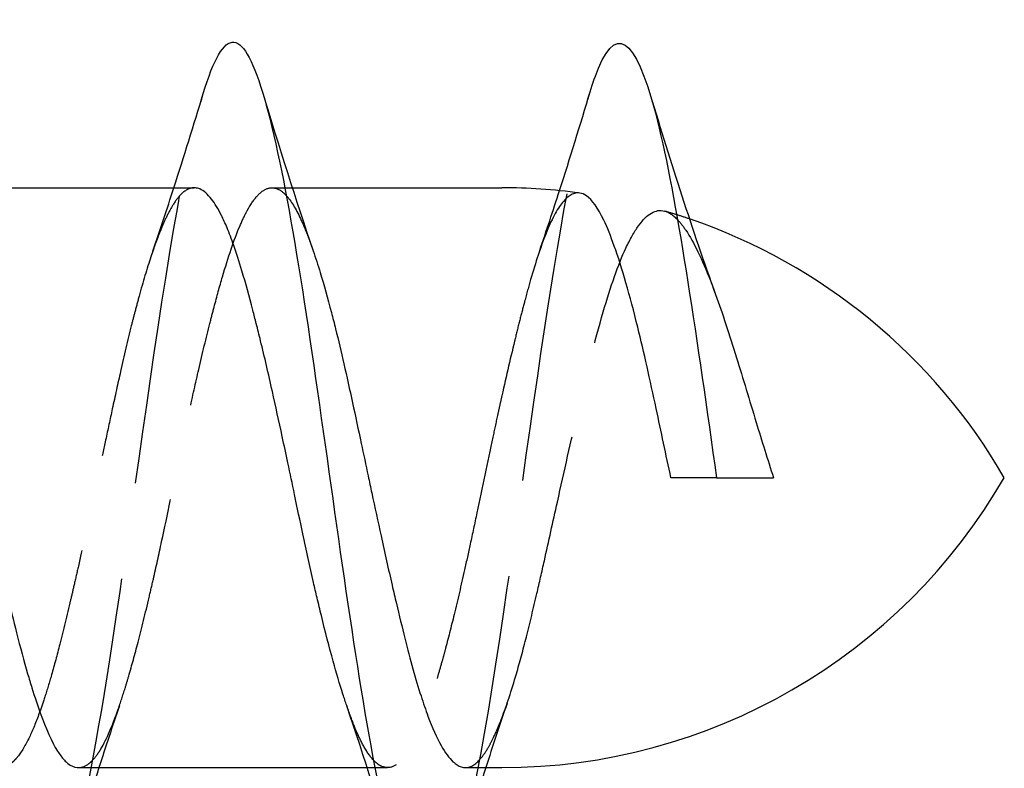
# Model space of a CAD drawing. Header units: millimetres. Extents: x -168 to 186, y -85 to 278.
# Tile 37 of 44: x 149.36 to 154.45, y 272.49 to 276.37. Entities that reach past the tile are written whole.
import ezdxf

# ---------------------------------------------------------------- set-up
doc = ezdxf.new("R2010")
doc.units = ezdxf.units.MM
doc.header["$LTSCALE"] = 10
doc.linetypes.add('ALLCAD_Strich', pattern=[0.2, 0.15, -0.05])
doc.layers.add('BESCH_KONT_sich_schn_grun_2d', color=10, linetype='Continuous')

msp = doc.modelspace()

# ---------------------------------------------------------------- linework, layer by layer
at = {"layer": 'BESCH_KONT_sich_schn_grun_2d', "linetype": 'Continuous'}
for p, q in [((148.7704, 275.497), (150.2615, 275.497)), ((150.7307, 275.497), (150.7308, 275.497)), ((150.7692, 275.497), (151.8529, 275.497)), ((149.6639, 272.497), (151.1567, 272.497)), ((151.1958, 272.497), (151.1959, 272.497)), ((151.6646, 272.497), (151.8529, 272.497))]:
    msp.add_line(p, q, dxfattribs=at)
at = {"layer": 'BESCH_KONT_sich_schn_grun_2d', "linetype": 'ALLCAD_Strich'}
for p, q in [((150.6647, 275.497), (150.7307, 275.497)), ((150.7308, 275.497), (150.7692, 275.497)), ((151.1567, 272.497), (151.1958, 272.497)), ((151.1959, 272.497), (151.2622, 272.497))]:
    msp.add_line(p, q, dxfattribs=at)
at = {"layer": 'BESCH_KONT_sich_schn_grun_2d', "linetype": 'Continuous'}
for centre, start, end in [((151.8529, 272.497), 82.2878, 90), ((151.8529, 272.497), 72.4673, 72.4684), ((151.8529, 272.497), 30, 71.1387), ((151.8529, 275.497), 270, 330)]:
    msp.add_arc(centre, 3, start, end, dxfattribs=at)
at = {"layer": 'BESCH_KONT_sich_schn_grun_2d', "linetype": 'ALLCAD_Strich'}
for start, end in [(72.4684, 73.6734), (71.1387, 72.4673)]:
    msp.add_arc((151.8529, 272.497), 3, start, end, dxfattribs=at)
at = {"layer": 'BESCH_KONT_sich_schn_grun_2d', "linetype": 'Continuous'}
for points, knots in [([(152.3099, 275.994), (152.324, 276.0409), (152.3382, 276.0816), (152.3523, 276.1156), (152.457, 276.3667), (152.5617, 276.2441), (152.6664, 275.8059), (152.7653, 275.3919), (152.8642, 274.6958), (152.9631, 273.997)], [48.213198, 48.213198, 48.213198, 48.213198, 48.34657, 48.34657, 48.34657, 49.333235, 49.333235, 49.333235, 50.265465, 50.265465, 50.265465, 50.265465]), ([(148.3062, 275.9805), (148.3987, 276.2847), (148.4911, 276.3313), (148.5835, 276.0911), (148.6883, 275.8191), (148.7929, 275.1788), (148.8976, 274.4576), (149.0023, 273.7364), (149.107, 272.9343), (149.2117, 272.4109), (149.3164, 271.8875), (149.421, 271.6431), (149.5257, 271.787), (149.5557, 271.8282), (149.5857, 271.9012), (149.6156, 272.0004)], [35.635372, 35.635372, 35.635372, 35.635372, 36.506594, 36.506594, 36.506594, 37.493258, 37.493258, 37.493258, 38.479923, 38.479923, 38.479923, 39.466588, 39.466588, 39.466588, 39.74888, 39.74888, 39.74888, 39.74888]), ([(150.3091, 275.9855), (150.3621, 276.1601), (150.415, 276.2557), (150.4679, 276.2502), (150.5726, 276.2392), (150.6773, 275.8318), (150.782, 275.2112), (150.8867, 274.5906), (150.9914, 273.7566), (151.0961, 273.0831), (151.2008, 272.4096), (151.3054, 271.8969), (151.4101, 271.7747), (151.4798, 271.6934), (151.5494, 271.7852), (151.619, 272.0141)], [41.927695, 41.927695, 41.927695, 41.927695, 42.426582, 42.426582, 42.426582, 43.413247, 43.413247, 43.413247, 44.399911, 44.399911, 44.399911, 45.386576, 45.386576, 45.386576, 46.042741, 46.042741, 46.042741, 46.042741]), ([(151.0506, 272.8182), (151.0441, 272.837), (151.0377, 272.8565), (151.0146, 272.9291), (150.9978, 272.9861), (150.9605, 273.1206), (150.94, 273.1997), (150.9122, 273.3137), (150.9048, 273.3447), (150.8913, 273.4019), (150.8853, 273.428), (150.8606, 273.5363), (150.8422, 273.621), (150.8094, 273.7743), (150.7952, 273.8419), (150.7694, 273.9645), (150.758, 274.0192), (150.7368, 274.1194), (150.7271, 274.1649), (150.7005, 274.2892), (150.6835, 274.3671), (150.6461, 274.5338), (150.6257, 274.6215), (150.5979, 274.7353), (150.5906, 274.765), (150.5772, 274.8179), (150.5712, 274.8414), (150.5464, 274.9367), (150.5278, 275.0044), (150.4949, 275.1142), (150.4808, 275.1584), (150.4551, 275.2316), (150.4437, 275.2618), (150.4226, 275.3126), (150.4129, 275.334), (150.3863, 275.3876), (150.3692, 275.4159), (150.3318, 275.4643), (150.3114, 275.482), (150.2837, 275.4938), (150.2764, 275.4958), (150.2665, 275.4969), (150.264, 275.497), (150.2615, 275.497)], [0.3870569, 0.3870569, 0.3870569, 0.3870569, 0.3963692, 0.3963692, 0.4205464, 0.4205464, 0.4497188, 0.4497188, 0.4603223, 0.4603223, 0.4689947, 0.4689947, 0.4959816, 0.4959816, 0.5168753, 0.5168753, 0.5336275, 0.5336275, 0.5476456, 0.5476456, 0.572118, 0.572118, 0.6012267, 0.6012267, 0.6117503, 0.6117503, 0.6203979, 0.6203979, 0.6476006, 0.6476006, 0.6684016, 0.6684016, 0.6851119, 0.6851119, 0.6991162, 0.6991162, 0.7236324, 0.7236324, 0.7526991, 0.7526991, 0.7631951, 0.7631951, 0.7668182, 0.7668182, 0.7668182, 0.7668182]), ([(152.7273, 273.997), (152.7017, 274.1166), (152.6765, 274.2367), (152.6194, 274.5024), (152.5878, 274.6445), (152.5151, 274.9394), (152.4744, 275.0823), (152.4161, 275.2468), (152.3981, 275.2917), (152.3501, 275.3923), (152.3204, 275.4347), (152.2787, 275.4635), (152.2671, 275.4683), (152.2555, 275.4699)], [0.0000023, 0.0000023, 0.0000023, 0.0000023, 0.0367608, 0.0367608, 0.0831189, 0.0831189, 0.1415415, 0.1415415, 0.1682028, 0.1682028, 0.2126101, 0.2126101, 0.2296115, 0.2296115, 0.2296115, 0.2296115]), ([(148.8753, 275.1789), (148.8925, 275.1282), (148.9098, 275.0722), (148.939, 274.9701), (148.9508, 274.9267), (148.9689, 274.8577), (148.9751, 274.8335), (148.9973, 274.7459), (149.0133, 274.68), (149.0486, 274.5305), (149.0678, 274.4462), (149.0942, 274.3266), (149.1014, 274.2933), (149.1231, 274.1932), (149.1374, 274.1258), (149.1816, 273.9157), (149.2112, 273.773), (149.253, 273.5801), (149.2649, 273.5265), (149.283, 273.4464), (149.2892, 273.4193), (149.3114, 273.324), (149.3274, 273.2578), (149.3627, 273.1193), (149.3819, 273.0484), (149.4083, 272.9577), (149.4155, 272.9334), (149.4372, 272.8632), (149.4515, 272.8199), (149.4957, 272.6969), (149.5253, 272.6305), (149.5671, 272.5642), (149.5789, 272.5485), (149.5971, 272.5292), (149.6033, 272.5234), (149.6255, 272.5058), (149.6415, 272.4988), (149.6597, 272.4971), (149.6618, 272.497), (149.6639, 272.497)], [5.5176655, 5.5176655, 5.5176655, 5.5176655, 5.5429863, 5.5429863, 5.5602007, 5.5602007, 5.5691947, 5.5691947, 5.5921676, 5.5921676, 5.6195248, 5.6195248, 5.6299787, 5.6299787, 5.650743, 5.650743, 5.6945029, 5.6945029, 5.7117171, 5.7117171, 5.7207106, 5.7207106, 5.7436803, 5.7436803, 5.7710448, 5.7710448, 5.7814992, 5.7814992, 5.8022825, 5.8022825, 5.8460104, 5.8460104, 5.8632255, 5.8632255, 5.8722187, 5.8722187, 5.8951858, 5.8951858, 5.8982158, 5.8982158, 5.8982158, 5.8982158]), ([(150.8776, 275.1703), (150.8896, 275.1353), (150.9017, 275.0977), (150.933, 274.9947), (150.9523, 274.9259), (150.9787, 274.8245), (150.986, 274.7959), (151.0076, 274.7086), (151.0219, 274.6483), (151.0662, 274.4547), (151.0958, 274.316), (151.1377, 274.1184), (151.1495, 274.0623), (151.1677, 273.9769), (151.1739, 273.9475), (151.1961, 273.8434), (151.2121, 273.7691), (151.2473, 273.6086), (151.2665, 273.5232), (151.2929, 273.4089), (151.3002, 273.3776), (151.3222, 273.2845), (151.3368, 273.2242), (151.3793, 273.0558), (151.4069, 272.9553), (151.4468, 272.8304), (151.4588, 272.7956), (151.4933, 272.7029), (151.516, 272.6519), (151.5593, 272.5748), (151.5798, 272.5468), (151.6074, 272.5208), (151.6147, 272.5151), (151.6362, 272.5015), (151.6504, 272.497), (151.6646, 272.497)], [6.483877, 6.483877, 6.483877, 6.483877, 6.5011695, 6.5011695, 6.5286317, 6.5286317, 6.5390764, 6.5390764, 6.5598239, 6.5598239, 6.6036463, 6.6036463, 6.6208662, 6.6208662, 6.6298641, 6.6298641, 6.6528547, 6.6528547, 6.6801591, 6.6801591, 6.6906414, 6.6906414, 6.7118817, 6.7118817, 6.7526914, 6.7526914, 6.7700732, 6.7700732, 6.8026776, 6.8026776, 6.8319352, 6.8319352, 6.8423141, 6.8423141, 6.8629949, 6.8629949, 6.8629949, 6.8629949]), ([(152.9582, 274.9448), (152.9937, 274.8471), (153.0295, 274.7365), (153.0995, 274.5102), (153.1331, 274.3978), (153.1973, 274.1875), (153.2271, 274.0913), (153.2576, 273.997)], [0.4864109, 0.4864109, 0.4864109, 0.4864109, 0.5269476, 0.5269476, 0.5631117, 0.5631117, 0.5933457, 0.5933457, 0.5933457, 0.5933457]), ([(152.9631, 273.997), (152.9238, 273.997), (152.8845, 273.997), (152.8059, 273.997), (152.7666, 273.997), (152.7273, 273.997)], [0.0000027, 0.0000027, 0.0000027, 0.0000027, 0.04554197, 0.04554197, 0.09110649, 0.09110649, 0.09110649, 0.09110649]), ([(152.9631, 273.997), (153.0122, 273.997), (153.0613, 273.997), (153.1594, 273.997), (153.2085, 273.997), (153.2576, 273.997)], [-0.1137832, -0.1137832, -0.1137832, -0.1137832, -0.0569094, -0.0569094, -0.0000145, -0.0000145, -0.0000145, -0.0000145]), ([(150.1056, 272.1984), (150.1304, 272.2806), (150.1553, 272.3446), (150.1801, 272.3871), (150.2848, 272.566), (150.3894, 272.3604), (150.4941, 271.8629), (150.5989, 271.3653), (150.7035, 270.5756), (150.8082, 269.8479), (150.9129, 269.1202), (151.0176, 268.4547), (151.1223, 268.1497), (151.2198, 267.8657), (151.3172, 267.8944), (151.4147, 268.2155)], [29.366032, 29.366032, 29.366032, 29.366032, 29.599941, 29.599941, 29.599941, 30.586606, 30.586606, 30.586606, 31.57327, 31.57327, 31.57327, 32.559935, 32.559935, 32.559935, 33.478564, 33.478564, 33.478564, 33.478564]), ([(152.1012, 272.1845), (152.1937, 272.4887), (152.2861, 272.5353), (152.3785, 272.2951), (152.4833, 272.0231), (152.5879, 271.3828), (152.6926, 270.6616), (152.7973, 269.9404), (152.902, 269.1383), (153.0067, 268.6149), (153.1114, 268.0915), (153.216, 267.8471), (153.3207, 267.991), (153.3507, 268.0322), (153.3807, 268.1052), (153.4106, 268.2044)], [35.635372, 35.635372, 35.635372, 35.635372, 36.506594, 36.506594, 36.506594, 37.493258, 37.493258, 37.493258, 38.479923, 38.479923, 38.479923, 39.466588, 39.466588, 39.466588, 39.74888, 39.74888, 39.74888, 39.74888])]:
    msp.add_open_spline(points, degree=3, knots=knots, dxfattribs=at)
at = {"layer": 'BESCH_KONT_sich_schn_grun_2d', "linetype": 'ALLCAD_Strich'}
for points, knots in [([(149.6156, 272.0004), (149.6903, 272.2479), (149.7651, 272.6586), (149.8398, 273.1456), (149.9445, 273.8277), (150.0492, 274.6595), (150.1539, 275.2679), (150.2056, 275.5687), (150.2574, 275.8149), (150.3091, 275.9855)], [39.74888, 39.74888, 39.74888, 39.74888, 40.453253, 40.453253, 40.453253, 41.439917, 41.439917, 41.439917, 41.927695, 41.927695, 41.927695, 41.927695]), ([(151.619, 272.0141), (151.6541, 272.1295), (151.6891, 272.2796), (151.7242, 272.46), (151.8289, 272.9986), (151.9335, 273.8072), (152.0383, 274.5237), (152.1288, 275.1434), (152.2193, 275.694), (152.3099, 275.994)], [46.042741, 46.042741, 46.042741, 46.042741, 46.373241, 46.373241, 46.373241, 47.359905, 47.359905, 47.359905, 48.213198, 48.213198, 48.213198, 48.213198]), ([(150.2615, 275.497), (150.258, 275.497), (150.2545, 275.4967), (150.2324, 275.4933), (150.214, 275.4827), (150.1812, 275.4505), (150.167, 275.4318), (150.1412, 275.3902), (150.1297, 275.3689), (150.1085, 275.3249), (150.0989, 275.303), (150.0723, 275.238), (150.0553, 275.1913), (150.0179, 275.0784), (149.9975, 275.0102), (149.9698, 274.9095), (149.9624, 274.882), (149.949, 274.8307), (149.943, 274.807), (149.9183, 274.708), (149.8998, 274.629), (149.8671, 274.4836), (149.8528, 274.4186), (149.8271, 274.2994), (149.8156, 274.2456), (149.7945, 274.1462), (149.7848, 274.1006), (149.7582, 273.9753), (149.7412, 273.8955), (149.7038, 273.7223), (149.6834, 273.6294), (149.6557, 273.5065), (149.6483, 273.4742), (149.635, 273.4162), (149.629, 273.3902), (149.6042, 273.2847), (149.5857, 273.2082), (149.553, 273.0802), (149.5387, 273.0272), (149.513, 272.9372), (149.5015, 272.8992), (149.4804, 272.8335), (149.4708, 272.8052), (149.4441, 272.732), (149.4272, 272.6908), (149.3897, 272.6128), (149.3693, 272.5786), (149.3416, 272.5436), (149.3342, 272.5355), (149.3209, 272.5228), (149.3149, 272.5178), (149.2902, 272.5005), (149.2717, 272.4952), (149.239, 272.4994), (149.2247, 272.5059), (149.2026, 272.523), (149.1948, 272.5304), (149.187, 272.5391)], [0.7668182, 0.7668182, 0.7668182, 0.7668182, 0.7718598, 0.7718598, 0.7987756, 0.7987756, 0.8197126, 0.8197126, 0.8364847, 0.8364847, 0.8505023, 0.8505023, 0.8749173, 0.8749173, 0.9040276, 0.9040276, 0.9145614, 0.9145614, 0.9232239, 0.9232239, 0.9502489, 0.9502489, 0.9711348, 0.9711348, 0.9878844, 0.9878844, 1.0018996, 1.0018996, 1.0263635, 1.0263635, 1.055463, 1.055463, 1.0659835, 1.0659835, 1.0746436, 1.0746436, 1.101686, 1.101686, 1.1225666, 1.1225666, 1.1393141, 1.1393141, 1.1533285, 1.1533285, 1.1777942, 1.1777942, 1.2068911, 1.2068911, 1.2174101, 1.2174101, 1.226073, 1.226073, 1.2530791, 1.2530791, 1.2739785, 1.2739785, 1.2853735, 1.2853735, 1.2853735, 1.2853735]), ([(149.6639, 272.497), (149.681, 272.497), (149.698, 272.5033), (149.7223, 272.5212), (149.7296, 272.5277), (149.7513, 272.5505), (149.7655, 272.5702), (149.8098, 272.6447), (149.8394, 272.7139), (149.8812, 272.8336), (149.893, 272.8699), (149.9111, 272.9287), (149.9174, 272.9495), (149.9395, 273.0254), (149.9555, 273.0837), (149.9908, 273.2187), (150.01, 273.2965), (150.0364, 273.4088), (150.0437, 273.4402), (150.0654, 273.5356), (150.0796, 273.6005), (150.1239, 273.8057), (150.1535, 273.9486), (150.1953, 274.1469), (150.2071, 274.2027), (150.2253, 274.2868), (150.2315, 274.3155), (150.2537, 274.4168), (150.2697, 274.4881), (150.3049, 274.6402), (150.3241, 274.7198), (150.3505, 274.8241), (150.3578, 274.8524), (150.3795, 274.9348), (150.3939, 274.987), (150.4381, 275.1386), (150.4676, 275.2266), (150.5093, 275.3254), (150.5211, 275.3506), (150.5393, 275.3847), (150.5455, 275.3955), (150.5677, 275.4313), (150.5837, 275.4517), (150.6189, 275.4845), (150.6382, 275.4946), (150.6646, 275.4974), (150.6718, 275.497), (150.6935, 275.4924), (150.7077, 275.4848), (150.7274, 275.468), (150.7329, 275.4627), (150.7384, 275.4567)], [5.8982158, 5.8982158, 5.8982158, 5.8982158, 5.922559, 5.922559, 5.9330122, 5.9330122, 5.9537869, 5.9537869, 5.9975266, 5.9975266, 6.0147382, 6.0147382, 6.0237292, 6.0237292, 6.046687, 6.046687, 6.0740787, 6.0740787, 6.0845305, 6.0845305, 6.1053066, 6.1053066, 6.1490508, 6.1490508, 6.1662643, 6.1662643, 6.1752566, 6.1752566, 6.1982199, 6.1982199, 6.2255977, 6.2255977, 6.2360548, 6.2360548, 6.2569097, 6.2569097, 6.3005181, 6.3005181, 6.3177383, 6.3177383, 6.3267322, 6.3267322, 6.3496963, 6.3496963, 6.3770871, 6.3770871, 6.3875364, 6.3875364, 6.4082627, 6.4082627, 6.4162848, 6.4162848, 6.4162848, 6.4162848]), ([(150.7384, 275.4566), (150.7629, 275.4298), (150.7871, 275.3898), (150.8234, 275.3124), (150.8353, 275.2845), (150.8534, 275.2379), (150.8596, 275.2212), (150.8697, 275.1929), (150.8736, 275.1818), (150.8776, 275.1703)], [6.41631248, 6.41631248, 6.41631248, 6.41631248, 6.4520688, 6.4520688, 6.46926572, 6.46926572, 6.47824753, 6.47824753, 6.48387705, 6.48387705, 6.48387705, 6.48387705]), ([(152.2555, 275.4699), (152.2263, 275.4738), (152.1969, 275.4576), (152.1378, 275.3856), (152.1088, 275.3302), (152.0538, 275.1916), (152.028, 275.1124), (151.9915, 274.986), (151.9812, 274.9487), (151.9629, 274.8801), (151.9549, 274.8495), (151.9389, 274.7866), (151.9309, 274.7543), (151.8996, 274.6262), (151.8763, 274.5255), (151.8529, 274.421)], [0.2296115, 0.2296115, 0.2296115, 0.2296115, 0.2723592, 0.2723592, 0.3151666, 0.3151666, 0.3536218, 0.3536218, 0.3687214, 0.3687214, 0.3802722, 0.3802722, 0.3918274, 0.3918274, 0.4251838, 0.4251838, 0.4251838, 0.4251838]), ([(151.8527, 272.7535), (151.8779, 272.819), (151.9032, 272.8959), (151.9457, 273.0423), (151.9629, 273.1063), (151.9981, 273.2453), (152.0161, 273.3204), (152.047, 273.4536), (152.0599, 273.5101), (152.095, 273.6667), (152.1174, 273.7684), (152.1753, 274.0292), (152.2109, 274.1879), (152.2903, 274.5281), (152.333, 274.7034), (152.4154, 274.987), (152.4542, 275.0987), (152.5157, 275.231), (152.5374, 275.2694), (152.6042, 275.3622), (152.6485, 275.3889), (152.7163, 275.3707), (152.7385, 275.3558), (152.7611, 275.3321)], [0.0000265, 0.0000265, 0.0000265, 0.0000265, 0.0359773, 0.0359773, 0.0607199, 0.0607199, 0.0867142, 0.0867142, 0.1050747, 0.1050747, 0.1366619, 0.1366619, 0.1853837, 0.1853837, 0.2450878, 0.2450878, 0.2968945, 0.2968945, 0.3246024, 0.3246024, 0.3819484, 0.3819484, 0.4095591, 0.4095591, 0.4095591, 0.4095591]), ([(152.7612, 275.332), (152.7754, 275.3171), (152.7898, 275.2987), (152.8457, 275.2151), (152.888, 275.127), (152.9402, 274.9936), (152.9492, 274.9696), (152.9582, 274.9448)], [0.4095843, 0.4095843, 0.4095843, 0.4095843, 0.42695152, 0.42695152, 0.47612967, 0.47612967, 0.4864109, 0.4864109, 0.4864109, 0.4864109]), ([(151.8525, 274.4193), (151.8487, 274.4021), (151.8449, 274.3849), (151.8375, 274.3512), (151.8339, 274.3348), (151.8222, 274.2813), (151.8142, 274.2441), (151.7785, 274.0766), (151.7512, 273.9448), (151.7122, 273.7603), (151.7007, 273.7064), (151.6795, 273.6085), (151.6698, 273.5642), (151.6422, 273.441), (151.6243, 273.3637), (151.5906, 273.2252), (151.5748, 273.1634), (151.5545, 273.0874), (151.5498, 273.0703), (151.5382, 273.0283), (151.5313, 273.0037), (151.519, 272.9614), (151.5136, 272.9433), (151.4882, 272.8595), (151.4683, 272.7998), (151.4348, 272.7113), (151.4212, 272.6788), (151.3963, 272.6266), (151.3851, 272.6056), (151.3643, 272.572), (151.3548, 272.5585), (151.328, 272.5262), (151.3107, 272.5118), (151.273, 272.4949), (151.2528, 272.4947), (151.2253, 272.5064), (151.2181, 272.5106), (151.2048, 272.5204), (151.1988, 272.5257), (151.1914, 272.5332), (151.1899, 272.5347), (151.1885, 272.5363)], [0, 0, 0, 0, 0.0054876, 0.0054876, 0.0106621, 0.0106621, 0.0222729, 0.0222729, 0.0625065, 0.0625065, 0.0792664, 0.0792664, 0.0933634, 0.0933634, 0.1191299, 0.1191299, 0.1415441, 0.1415441, 0.1481612, 0.1481612, 0.1581292, 0.1581292, 0.1658397, 0.1658397, 0.194851, 0.194851, 0.2148724, 0.2148724, 0.231234, 0.231234, 0.2450414, 0.2450414, 0.2699886, 0.2699886, 0.2988677, 0.2988677, 0.3092034, 0.3092034, 0.3178828, 0.3178828, 0.3199777, 0.3199777, 0.3199777, 0.3199777]), ([(151.1884, 272.5363), (151.1717, 272.5543), (151.1551, 272.5783), (151.124, 272.6343), (151.1095, 272.6649), (151.0835, 272.7273), (151.0719, 272.7575), (151.0571, 272.7994), (151.0538, 272.8087), (151.0506, 272.8182)], [0.32000966, 0.32000966, 0.32000966, 0.32000966, 0.34423818, 0.34423818, 0.36544521, 0.36544521, 0.38233606, 0.38233606, 0.38705687, 0.38705687, 0.38705687, 0.38705687]), ([(151.6646, 272.497), (151.6655, 272.497), (151.6664, 272.497), (151.6944, 272.4982), (151.7211, 272.5159), (151.76, 272.5644), (151.7718, 272.5822), (151.7923, 272.6178), (151.8008, 272.6342), (151.8238, 272.6819), (151.8382, 272.7158), (151.8527, 272.7535)], [6.86299487, 6.86299487, 6.86299487, 6.86299487, 6.86434403, 6.86434403, 6.90380934, 6.90380934, 6.9210473, 6.9210473, 6.93340227, 6.93340227, 6.95410499, 6.95410499, 6.95410499, 6.95410499])]:
    msp.add_open_spline(points, degree=3, knots=knots, dxfattribs=at)
at = {"layer": 'BESCH_KONT_sich_schn_grun_2d', "linetype": 'Continuous'}
for points in [[(150.157, 275.497), (150.209, 275.6587), (150.2595, 275.8221), (150.3091, 275.9855)], [(150.6168, 275.987), (150.7, 275.7121), (150.786, 275.4375), (150.8776, 275.1703)], [(152.1511, 275.4821), (152.2055, 275.6516), (152.2581, 275.8227), (152.3098, 275.994)], [(152.6202, 275.9785), (152.7269, 275.628), (152.8371, 275.2776), (152.9582, 274.9448)], [(150.7384, 275.4567), (150.7384, 275.4567), (150.7384, 275.4566), (150.7384, 275.4566)], [(152.7611, 275.3321), (152.7611, 275.3321), (152.7612, 275.332), (152.7612, 275.332)], [(151.3106, 272.0011), (151.2275, 272.276), (151.142, 272.5506), (151.0506, 272.8182)], [(151.1885, 272.5363), (151.1884, 272.5363), (151.1884, 272.5363), (151.1884, 272.5363)], [(149.7696, 272.497), (149.7169, 272.3325), (149.6658, 272.1665), (149.6156, 272.0003)], [(151.7697, 272.497), (151.7182, 272.3372), (151.6681, 272.1757), (151.619, 272.0141)]]:
    msp.add_open_spline(points, degree=3, dxfattribs=at)
at = {"layer": 'BESCH_KONT_sich_schn_grun_2d', "linetype": 'ALLCAD_Strich'}
for points in [[(150.0482, 275.1692), (150.0853, 275.2774), (150.1215, 275.3868), (150.157, 275.497)], [(152.0486, 275.172), (152.0836, 275.2745), (152.1177, 275.378), (152.1511, 275.4821)], [(151.8529, 274.421), (151.8529, 274.4204), (151.8528, 274.4199), (151.8527, 274.4193)], [(149.8754, 272.8173), (149.8393, 272.7114), (149.8041, 272.6045), (149.7696, 272.497)], [(151.8797, 272.8281), (151.8422, 272.7189), (151.8056, 272.6084), (151.7697, 272.497)]]:
    msp.add_open_spline(points, degree=3, dxfattribs=at)

doc.saveas('drawing.dxf')
